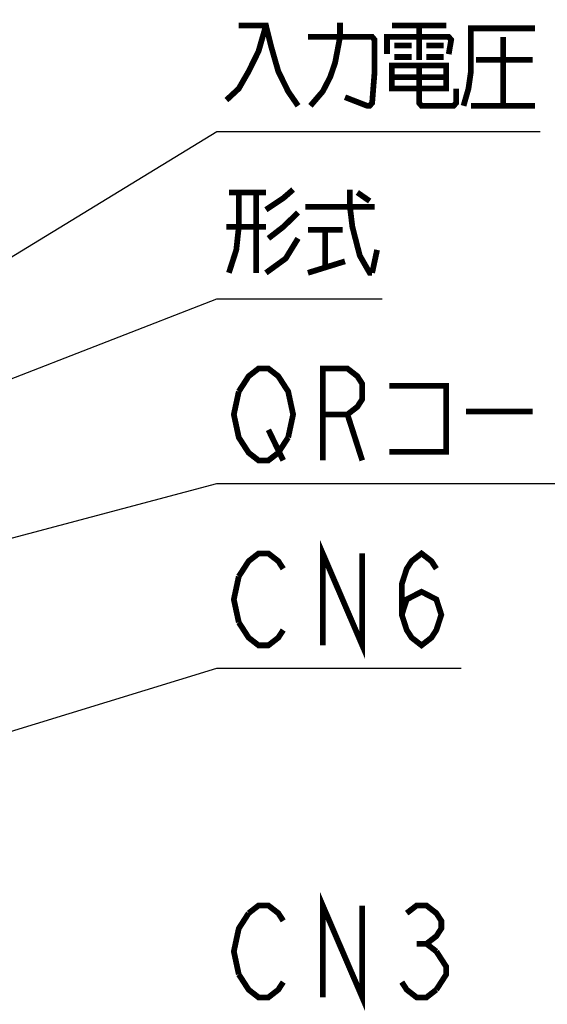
# Model space of a CAD drawing. Extents: x 60 to 816, y 33 to 540.
# Tile 12 of 23: x 461 to 498, y 392 to 461. Entities that reach past the tile are written whole.
import ezdxf

# ---------------------------------------------------------------- set-up
doc = ezdxf.new("R2010")
doc.units = 0
doc.header["$LTSCALE"] = 46.2
doc.layers.add('ALL_NOTE', color=7, linetype='CONTINUOUS')

msp = doc.modelspace()

# ---------------------------------------------------------------- linework, layer by layer
at = {"layer": 'ALL_NOTE', "color": 2, "linetype": 'CONTINUOUS'}
for p, q in [((439.5, 431.959), (474.5, 453.3)), ((474.5, 453.3), (475, 453.3)), ((475, 453.3), (497.016, 453.3)), ((439.5, 428.044), (474.5, 441.663)), ((474.5, 441.663), (475, 441.663)), ((475, 441.663), (486.008, 441.663)), ((428.286, 416.472), (474.5, 428.795)), ((474.5, 428.795), (475, 428.795)), ((475, 428.795), (502.52, 428.795)), ((452.53, 409.179), (474.5, 415.91)), ((474.5, 415.91), (475, 415.91)), ((475, 415.91), (491.512, 415.91))]:
    msp.add_line(p, q, dxfattribs=at)
at = {"layer": 'ALL_NOTE', "color": 2, "linetype": 'CONTINUOUS', "const_width": 0.4}
for points in [[(481.02, 455.1), (481.88, 456.1), (482.396, 457.1), (482.74, 458.1), (483.084, 459.9), (483.084, 460.9)], [(477.924, 460.7), (477.408, 458.9), (476.72, 457.5), (476.032, 456.3), (475.172, 455.5)], [(476.032, 460.7), (477.924, 460.7), (478.268, 459.3), (478.784, 457.5), (479.472, 456.1), (480.16, 455.1)], [(486.696, 460.7), (490.48, 460.7)], [(488.588, 460.7), (488.588, 458.3)], [(491.684, 455.1), (492.028, 456.3), (492.2, 457.5), (492.2, 460.5), (496.672, 460.5)], [(480.848, 459.9), (485.32, 459.9), (485.492, 459.7), (485.492, 457.5), (485.32, 455.3), (485.148, 455.1), (484.976, 455.1), (483.428, 455.7)], [(486.352, 458.7), (486.352, 459.9), (490.652, 459.9), (490.824, 459.7), (490.652, 458.7)], [(494.436, 459.9), (494.436, 455.1)], [(486.868, 459.3), (488.072, 459.3)], [(489.104, 459.3), (490.308, 459.3)], [(486.868, 458.5), (488.072, 458.5)], [(489.104, 458.5), (490.308, 458.5)], [(492.544, 458.3), (496.5, 458.3)], [(486.696, 457.9), (486.696, 456.3), (490.48, 456.3), (490.48, 457.9), (486.696, 457.9)], [(488.588, 457.9), (488.588, 455.3), (488.76, 455.1), (490.996, 455.1), (491.168, 455.3), (491.168, 456.3)], [(486.696, 457.1), (490.48, 457.1)], [(492.2, 455.1), (496.672, 455.1)], [(477.924, 447.863), (479.128, 448.663), (479.816, 449.263)], [(483.772, 449.263), (483.772, 448.063), (483.944, 446.663), (484.46, 444.663), (485.148, 443.463), (485.32, 443.463)], [(476.032, 449.063), (476.032, 446.663), (475.86, 445.063), (475.344, 443.463)], [(475.344, 449.063), (477.924, 449.063)], [(477.236, 449.063), (477.236, 443.463)], [(484.288, 449.063), (485.148, 448.463)], [(480.676, 448.063), (485.492, 448.063)], [(480.16, 447.663), (479.128, 446.663), (478.096, 445.863)], [(477.924, 446.663), (475.172, 446.663)], [(480.848, 446.463), (483.256, 446.463)], [(482.052, 446.463), (482.052, 443.863)], [(480.16, 445.863), (479.3, 444.463), (477.924, 443.463)], [(485.32, 443.463), (485.664, 445.063)], [(480.848, 443.463), (483.428, 444.263)], [(476.032, 435.195), (476.72, 436.262), (477.408, 436.795), (478.096, 436.795), (478.784, 436.262), (479.128, 435.728), (479.472, 435.195), (479.816, 433.595), (479.472, 431.995)], [(481.88, 430.395), (481.88, 436.795), (483.6, 436.795), (484.288, 436.262), (484.632, 435.728), (484.632, 434.662), (484.288, 434.128), (483.6, 433.595), (481.88, 433.595)], [(486.524, 435.595), (490.48, 435.595), (490.48, 430.995), (486.524, 430.995)], [(479.472, 431.995), (478.784, 430.928), (478.096, 430.395), (477.408, 430.395), (476.72, 430.928), (476.376, 431.462), (476.032, 431.995), (475.688, 433.595), (476.032, 435.195)], [(483.6, 433.595), (484.632, 430.395)], [(491.856, 433.795), (496.5, 433.795)], [(478.096, 432.528), (479.128, 430.395)], [(481.88, 417.51), (481.88, 423.91), (484.632, 417.51), (484.632, 423.91)], [(476.032, 422.31), (476.72, 423.377), (477.408, 423.91), (478.096, 423.91), (478.784, 423.377), (479.128, 422.844)], [(487.384, 419.644), (487.728, 420.71), (488.76, 421.244), (489.792, 420.71), (490.136, 419.644), (489.792, 418.577), (489.448, 418.044), (488.76, 417.51), (488.072, 418.044), (487.728, 418.577), (487.384, 419.644), (487.384, 421.777), (487.728, 422.844), (488.072, 423.377), (488.76, 423.91), (489.448, 423.377), (489.792, 422.844)], [(476.032, 419.11), (475.688, 420.71), (476.032, 422.31)], [(479.128, 418.577), (478.784, 418.044), (478.096, 417.51), (477.408, 417.51), (476.72, 418.044), (476.032, 419.11)], [(481.88, 392.983), (481.88, 399.383), (484.632, 392.983), (484.632, 399.383)], [(476.72, 398.85), (477.408, 399.383), (478.096, 399.383), (478.784, 398.85), (479.128, 398.317)], [(487.728, 398.85), (488.416, 399.383), (489.104, 399.383), (489.792, 398.85), (490.136, 398.317), (490.136, 397.783), (489.792, 397.25), (489.104, 396.717), (489.792, 396.183)], [(476.032, 394.583), (475.688, 396.183), (476.032, 397.783), (476.72, 398.85)], [(488.416, 396.717), (489.104, 396.717)], [(489.792, 396.183), (490.48, 395.117), (490.48, 394.583), (489.792, 393.517)], [(479.128, 394.05), (478.784, 393.517), (478.096, 392.983), (477.408, 392.983), (476.72, 393.517), (476.032, 394.583)], [(489.792, 393.517), (489.104, 392.983), (488.416, 392.983), (487.728, 393.517), (487.384, 394.05)]]:
    msp.add_lwpolyline(points, dxfattribs=at)

doc.saveas('drawing.dxf')
